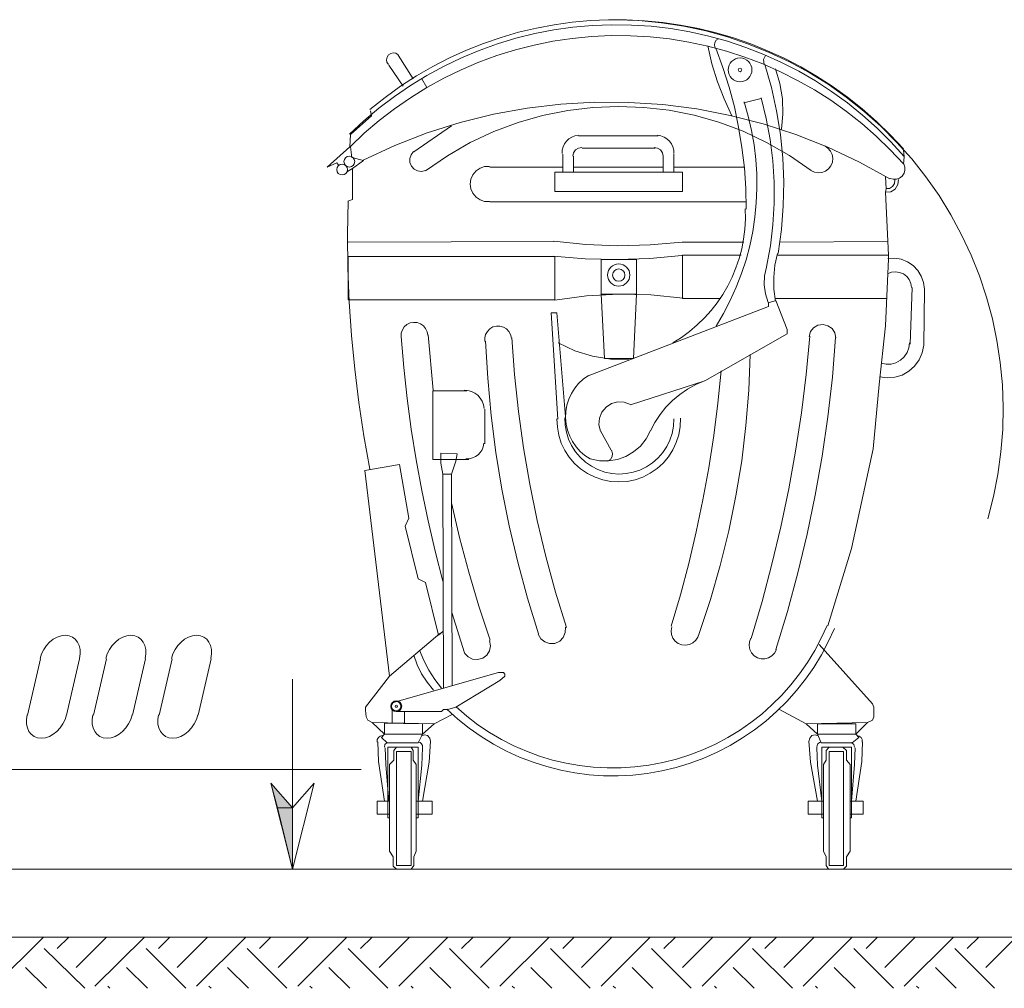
# Model space of a CAD drawing. Header units: millimetres. Extents: x 1527433 to 14789979, y -245576 to 11310.
# Tile 81 of 135: x 1970195 to 1973081, y -42758 to -39919. Entities that reach past the tile are written whole.
import ezdxf

# ---------------------------------------------------------------- set-up
doc = ezdxf.new("R2010")
doc.units = ezdxf.units.MM

msp = doc.modelspace()

# ---------------------------------------------------------------- hatches: boundary and pattern name
h = msp.add_hatch(color=7)
h.paths.add_polyline_path([(1970931.25, -42156.412), (1970994.75, -42228.379), (1970950.3, -42228.379)])
h.paths.add_polyline_path([(1970994.75, -42228.379), (1970950.3, -42228.379), (1970994.75, -42408.295)])

# ---------------------------------------------------------------- linework, layer by layer
at = {"color": 7, "lineweight": 0}
for points in [[(1972787.159, -40319.535), (1972748.35, -40276.917), (1972707.589, -40236.549), (1972664.976, -40198.479), (1972620.612, -40162.756), (1972574.599, -40129.429), (1972527.036, -40098.545), (1972478.024, -40070.153), (1972427.664, -40044.303), (1972376.058, -40021.042), (1972323.304, -40000.418), (1972269.505, -39982.482), (1972214.761, -39967.28), (1972159.173, -39954.861), (1972102.842, -39945.275), (1972045.867, -39938.569), (1971988.35, -39934.792), (1971930.715, -39933.99), (1971873.388, -39936.152), (1971816.473, -39941.235), (1971760.074, -39949.201), (1971704.296, -39960.009), (1971649.243, -39973.617), (1971595.019, -39989.987), (1971541.728, -40009.078), (1971489.475, -40030.848), (1971438.364, -40055.259), (1971388.499, -40082.269), (1971339.985, -40111.838), (1971292.925, -40143.926), (1971247.424, -40178.492), (1971203.586, -40215.497), (1971161.516, -40254.899)], [(1972784.989, -40297.844), (1972746.305, -40256.261), (1972706.017, -40217.059), (1972664.217, -40180.244), (1972621.002, -40145.824), (1972576.467, -40113.806), (1972530.705, -40084.197), (1972483.812, -40057.004), (1972435.883, -40032.233), (1972387.012, -40009.892), (1972337.295, -39989.988), (1972286.825, -39972.528), (1972235.699, -39957.518), (1972184.01, -39944.966), (1972131.854, -39934.879), (1972079.326, -39927.263), (1972026.519, -39922.126), (1971973.529, -39919.474), (1971920.452, -39919.315), (1971867.381, -39921.656), (1971814.411, -39926.503), (1971761.638, -39933.863), (1971709.155, -39943.744), (1971657.059, -39956.153), (1971605.444, -39971.096), (1971554.404, -39988.58), (1971504.034, -40008.613), (1971454.43, -40031.201), (1971405.685, -40056.352), (1971357.896, -40084.072), (1971311.156, -40114.368), (1971265.561, -40147.248), (1971221.204, -40182.717)], [(1973032.372, -41381.48), (1973049.103, -41316.706), (1973061.955, -41251.464), (1973070.957, -41185.918), (1973076.138, -41120.229), (1973077.527, -41054.558), (1973075.153, -40989.067), (1973069.047, -40923.919), (1973059.237, -40859.274), (1973045.753, -40795.295), (1973028.623, -40732.143), (1973007.877, -40669.98), (1972983.545, -40608.967), (1972955.655, -40549.267), (1972924.238, -40491.041), (1972889.321, -40434.451), (1972850.936, -40379.658), (1972809.418, -40327.198), (1972765.186, -40277.549), (1972718.385, -40230.783), (1972669.162, -40186.977), (1972617.664, -40146.203), (1972564.036, -40108.537), (1972508.427, -40074.052), (1972450.982, -40042.823), (1972391.847, -40014.925), (1972331.17, -39990.432), (1972269.097, -39969.417), (1972205.775, -39951.957), (1972141.35, -39938.123), (1972075.969, -39927.992), (1972009.778, -39921.638), (1971942.925, -39919.134)], [(1972785.777, -40342.435), (1972746.629, -40300.339), (1972705.562, -40260.502), (1972662.677, -40222.968), (1972618.074, -40187.786), (1972571.853, -40155.003), (1972524.115, -40124.666), (1972474.959, -40096.823), (1972424.487, -40071.52), (1972372.799, -40048.804), (1972319.995, -40028.723), (1972266.175, -40011.324), (1972211.44, -39996.654), (1972155.891, -39984.761), (1972099.627, -39975.69), (1972042.749, -39969.491), (1971985.357, -39966.21), (1971927.873, -39965.888), (1971870.719, -39968.512), (1971813.997, -39974.038), (1971757.811, -39982.428), (1971702.265, -39993.639), (1971647.461, -40007.632), (1971593.502, -40024.364), (1971540.492, -40043.797), (1971488.533, -40065.887), (1971437.73, -40090.596), (1971388.184, -40117.882), (1971340, -40147.705), (1971293.28, -40180.022), (1971248.127, -40214.795), (1971204.645, -40251.981), (1971162.937, -40291.541)], [(1972211.344, -39995.975), (1972223.671, -40048.948), (1972239.687, -40100.854), (1972259.325, -40151.5), (1972282.519, -40200.695)], [(1972243.346, -39974.999), (1972236.503, -39979.058), (1972232.079, -39985.67), (1972230.94, -39993.544), (1972233.307, -40001.14)], [(1971303.546, -40021.687), (1971296.881, -40017.662), (1971289.448, -40016.47), (1971282.095, -40018.087), (1971275.672, -40022.487), (1971271.394, -40028.993), (1971269.918, -40036.375), (1971271.25, -40043.784), (1971275.401, -40050.371)], [(1971303.783, -40022.812), (1971348.233, -40092.662)], [(1972324.004, -40473.939), (1972322.822, -40413.462), (1972318.754, -40353.215), (1972311.82, -40293.299), (1972302.038, -40233.815), (1972289.429, -40174.867), (1972274.011, -40116.555), (1972255.803, -40058.981), (1972234.825, -40002.247)], [(1972381.12, -40023.662), (1972375.21, -40036.258), (1972376.507, -40050.11)], [(1971276.267, -40052.445), (1971318.6, -40113.829)], [(1972417.425, -40603.849), (1972427.147, -40534.284), (1972432.674, -40464.449), (1972434.017, -40394.532), (1972431.192, -40324.721), (1972424.21, -40255.203), (1972413.085, -40186.164), (1972397.83, -40117.792), (1972378.458, -40050.275)], [(1972427.482, -40240.271), (1972431.799, -40195.499), (1972430.292, -40150.733), (1972423.016, -40106.536), (1972410.026, -40063.474)], [(1971373.633, -40092.662), (1971388.45, -40118.062)], [(1972745.616, -40385.481), (1972655.876, -40336.164), (1972563.866, -40292.914), (1972469.878, -40255.742), (1972374.205, -40224.659), (1972277.142, -40199.675), (1972178.98, -40180.801), (1972080.013, -40168.047), (1971980.534, -40161.423), (1971880.835, -40160.94), (1971781.211, -40166.609), (1971681.953, -40178.439), (1971583.356, -40196.442), (1971485.712, -40220.627), (1971389.313, -40251.006), (1971294.455, -40287.588), (1971201.428, -40330.384)], [(1972514.91, -40360.717), (1972450.645, -40316.681), (1972383.817, -40278.527), (1972314.792, -40246.254), (1972243.938, -40219.862), (1972171.621, -40199.35), (1972098.209, -40184.719), (1972024.068, -40175.967), (1971949.566, -40173.096), (1971875.069, -40176.103), (1971800.945, -40184.99), (1971727.559, -40199.755), (1971655.28, -40220.398), (1971584.474, -40246.919), (1971515.508, -40279.318), (1971448.749, -40317.594), (1971384.565, -40361.747)], [(1972235.741, -40817.588), (1972257.741, -40780.297), (1972277.549, -40742.059), (1972295.153, -40702.97), (1972310.54, -40663.123), (1972323.7, -40622.613), (1972334.62, -40581.535), (1972343.288, -40539.983), (1972349.693, -40498.052), (1972353.822, -40455.836), (1972355.665, -40413.43), (1972355.208, -40370.927), (1972352.441, -40328.424), (1972347.351, -40286.013), (1972339.927, -40243.791), (1972330.156, -40201.85), (1972318.027, -40160.287)], [(1972317.667, -40162.512), (1972368.467, -40149.812)], [(1972383.874, -40643.812), (1972395.076, -40582.036), (1972402.5, -40519.866), (1972406.152, -40457.474), (1972406.037, -40395.031), (1972402.161, -40332.708), (1972394.53, -40270.677), (1972383.148, -40209.108), (1972368.021, -40148.174)], [(1971223.35, -40185.795), (1971225.467, -40200.612), (1971164.083, -40255.645), (1971161.967, -40291.629), (1971096.35, -40350.895), (1971123.867, -40338.195), (1971130.217, -40346.662)], [(1971350.35, -40306.445), (1971460.417, -40230.245)], [(1971832.3, -40257.903), (1971822.224, -40259.65), (1971812.947, -40263.217), (1971804.652, -40268.398), (1971797.522, -40274.992), (1971791.739, -40282.793), (1971787.486, -40291.6), (1971784.944, -40301.208), (1971784.298, -40311.414)], [(1971832.95, -40259.879), (1972065.783, -40259.879)], [(1972112.319, -40311.414), (1972111.672, -40301.208), (1972109.131, -40291.6), (1972104.877, -40282.793), (1972099.094, -40274.992), (1972091.964, -40268.398), (1972083.67, -40263.217), (1972074.393, -40259.65), (1972064.317, -40257.903)], [(1972513.804, -40360.868), (1972524.045, -40365.828), (1972535.047, -40367.794), (1972546.173, -40366.738), (1972556.786, -40362.635), (1972565.877, -40355.792), (1972572.652, -40346.903), (1972576.796, -40336.524), (1972577.995, -40325.208), (1972576.061, -40313.995), (1972571.25, -40303.908), (1972563.91, -40295.479), (1972554.393, -40289.243)], [(1971164.083, -40291.629), (1971168.317, -40323.379), (1971202.183, -40331.845)], [(1971349.417, -40305.614), (1971341.816, -40314.776), (1971338.047, -40325.697), (1971338.287, -40337.248), (1971342.714, -40348.298), (1971350.785, -40357.049), (1971361.109, -40362.235), (1971372.589, -40363.531), (1971384.129, -40360.611)], [(1971818.133, -40319.145), (1971818.133, -40365.712), (1971786.383, -40365.712), (1971786.383, -40312.795)], [(1971842.363, -40293.828), (1971832.24, -40295.139), (1971823.545, -40300.485), (1971817.806, -40308.926), (1971816.033, -40318.978)], [(1971843.533, -40295.862), (1972057.317, -40295.862)], [(1972080.584, -40318.978), (1972078.81, -40308.926), (1972073.072, -40300.485), (1972064.376, -40295.139), (1972054.254, -40293.828)], [(1972080.6, -40319.145), (1972080.6, -40365.712), (1972112.35, -40365.712), (1972112.35, -40312.795)], [(1972785.45, -40300.095), (1972787.567, -40321.262), (1972785.45, -40342.429)], [(1971159.85, -40450.379), (1971170.433, -40446.145), (1971170.433, -40355.129), (1971202.183, -40331.845)], [(1972746.096, -40384.038), (1972755.364, -40386.665), (1972764.773, -40386.329), (1972773.639, -40383.16), (1972781.277, -40377.29), (1972786.722, -40369.344), (1972789.404, -40360.319), (1972789.228, -40350.906), (1972786.099, -40341.794)], [(1971155.617, -40363.595), (1971170.433, -40355.129)], [(1971571.807, -40348.974), (1971557.415, -40349.729), (1971544.022, -40354.301), (1971532.362, -40362.32), (1971523.167, -40373.419), (1971517.379, -40386.617), (1971515.45, -40400.637), (1971517.379, -40414.656), (1971523.167, -40427.855), (1971532.362, -40438.954), (1971544.022, -40446.973), (1971557.415, -40451.544), (1971571.807, -40452.3)], [(1971572.6, -40350.895), (1971786.383, -40350.895)], [(1971818.133, -40350.895), (1972080.6, -40350.895)], [(1972112.35, -40350.895), (1972317.667, -40350.895)], [(1972732.533, -40378.412), (1972734.65, -40414.395), (1972732.533, -40424.979), (1972741, -40609.129), (1972741, -40619.712), (1972732.533, -40816.562), (1972713.483, -40988.012), (1972696.55, -41176.395), (1972633.05, -41468.495), (1972567.433, -41682.279), (1972563.2, -41694.979)], [(1972732.517, -40424.546), (1972747.782, -40423.431), (1972760.88, -40415.512), (1972768.96, -40402.513), (1972770.264, -40387.263)], [(1972734.229, -40414.102), (1972744.57, -40413.347), (1972753.443, -40407.983), (1972758.917, -40399.177), (1972759.8, -40388.846)], [(1971157.311, -40449.973), (1971155.632, -40548.825), (1971156.718, -40647.627), (1971160.564, -40746.321), (1971167.166, -40844.85), (1971176.517, -40943.157), (1971188.615, -41041.182), (1971203.453, -41138.87), (1971221.028, -41236.161)], [(1972324.017, -40452.495), (1971572.6, -40452.495)], [(1972108.856, -40866.065), (1972134.123, -40850.084), (1972158.021, -40832.536), (1972180.5, -40813.511), (1972201.512, -40793.101), (1972221.007, -40771.394), (1972238.936, -40748.482), (1972255.252, -40724.454), (1972269.904, -40699.402), (1972282.845, -40673.415), (1972294.025, -40646.583), (1972303.396, -40618.998), (1972310.908, -40590.749), (1972316.513, -40561.927), (1972320.163, -40532.622), (1972321.807, -40502.924), (1972321.398, -40472.924)], [(1971760.983, -40568.912), (1971157.733, -40571.029)], [(1971760.503, -40568.144), (1971854.253, -40577.878), (1971948.337, -40581.574), (1972042.464, -40579.231), (1972136.344, -40570.846)], [(1972137.75, -40571.029), (1972317.667, -40571.029)], [(1972421.383, -40571.029), (1972738.883, -40568.912)], [(1972415.992, -40604.637), (1972408.293, -40638.905), (1972404.722, -40673.723), (1972405.296, -40708.718), (1972410.03, -40743.52)], [(1971758.166, -40612.417), (1971852.429, -40619.765), (1971946.88, -40621.791), (1972041.296, -40618.496), (1972135.452, -40609.882)], [(1972249.933, -40736.129), (1972137.75, -40736.129), (1972137.75, -40609.129), (1972309.2, -40609.129)], [(1972415.033, -40609.129), (1972741, -40609.129)], [(1972846.772, -40708.401), (1972843.998, -40688.846), (1972837.297, -40670.489), (1972826.954, -40653.909), (1972813.251, -40639.686), (1972796.883, -40628.631), (1972778.772, -40621.292), (1972759.536, -40617.847), (1972739.795, -40618.475)], [(1972383.295, -40643.861), (1972378.032, -40669.798), (1972377.113, -40696.07), (1972380.512, -40722.137), (1972388.206, -40747.459)], [(1972808.709, -40703.908), (1972806.771, -40691.902), (1972801.951, -40680.942), (1972794.552, -40671.529), (1972784.874, -40664.166), (1972773.648, -40659.491), (1972761.792, -40657.817), (1972749.893, -40659.15), (1972738.537, -40663.5)], [(1972810.85, -40704.379), (1972804.5, -40869.479)], [(1972846.833, -40708.612), (1972844.717, -40873.712)], [(1972139.129, -40735.534), (1972045.101, -40725.824), (1971950.746, -40723.575), (1971856.508, -40728.781), (1971762.83, -40741.433)], [(1971985.35, -41047.279), (1972203.367, -40977.429), (1972444.667, -40839.845), (1972444.667, -40827.145), (1972410.8, -40742.479), (1972389.633, -40748.829), (1972389.633, -40759.412), (1971860.467, -40962.612)], [(1971898.567, -40723.429), (1971909.15, -40911.812), (1971993.817, -40911.812), (1972002.283, -40723.429)], [(1972736.767, -40736.129), (1972410.8, -40736.129)], [(1971771.567, -41089.612), (1971752.517, -40778.462), (1971769.45, -40778.462), (1971794.85, -41083.262)], [(1971390.542, -40843.733), (1971388.784, -40833.452), (1971384.467, -40824.149), (1971377.885, -40816.285), (1971369.329, -40810.32), (1971359.503, -40806.823), (1971349.277, -40806.037), (1971339.198, -40807.93), (1971329.809, -40812.474), (1971321.953, -40819.334), (1971316.264, -40827.867), (1971312.984, -40837.584), (1971312.354, -40847.995)], [(1971635.92, -40851.972), (1971633.513, -40841.72), (1971628.566, -40832.628), (1971621.411, -40825.147), (1971612.379, -40819.733), (1971602.231, -40816.92), (1971591.88, -40816.89), (1971581.882, -40819.572), (1971572.795, -40824.893), (1971565.453, -40832.442), (1971560.454, -40841.506), (1971558.004, -40851.563), (1971558.305, -40862.089)], [(1972586.483, -40851.408), (1972583.579, -40836.666), (1972575.67, -40824.469), (1972563.867, -40815.985), (1972549.28, -40812.377), (1972534.407, -40814.512), (1972521.816, -40821.777), (1972512.73, -40833.124), (1972508.37, -40847.503)], [(1971313.189, -40847.723), (1971320.754, -40938.508), (1971330.523, -41029.041), (1971342.489, -41119.283), (1971356.647, -41209.193), (1971372.989, -41298.732), (1971391.509, -41387.86), (1971412.199, -41476.537), (1971435.053, -41564.723)], [(1971391.624, -40842.833), (1971406.222, -41004.637)], [(1971560.296, -40860.744), (1971566.577, -40970.065), (1971576.65, -41079.003), (1971590.497, -41187.458), (1971608.101, -41295.334), (1971629.443, -41402.534), (1971654.507, -41508.958), (1971683.274, -41614.51), (1971715.727, -41719.092)], [(1971637.372, -40851.214), (1971645.31, -40959.248), (1971656.714, -41066.887), (1971671.568, -41174.047), (1971689.857, -41280.647), (1971711.565, -41386.604), (1971736.677, -41491.834), (1971765.176, -41596.256), (1971797.048, -41699.787)], [(1971772.594, -40865.788), (1971821.792, -40889.262), (1971873.545, -40905.515), (1971927.064, -40914.359), (1971981.562, -40915.605)], [(1972338.454, -41732.454), (1972370.525, -41623.996), (1972399.611, -41514.764), (1972425.701, -41404.821), (1972448.782, -41294.228), (1972468.842, -41183.048), (1972485.87, -41071.342), (1972499.853, -40959.172), (1972510.779, -40846.6)], [(1972411.051, -41764.814), (1972445.136, -41653.092), (1972475.774, -41540.46), (1972502.947, -41426.998), (1972526.641, -41312.786), (1972546.84, -41197.905), (1972563.53, -41082.435), (1972576.694, -40966.455), (1972586.317, -40850.046)], [(1972719.425, -40925.278), (1972734.052, -40928.468), (1972748.814, -40928.112), (1972763.079, -40924.301), (1972776.218, -40917.126), (1972787.273, -40907.032), (1972795.513, -40894.778), (1972800.646, -40880.934), (1972802.383, -40866.064)], [(1972714.454, -40965.815), (1972737.05, -40968.923), (1972759.527, -40967.115), (1972781.097, -40960.542), (1972800.972, -40949.352), (1972817.956, -40934.128), (1972831.114, -40915.815), (1972840.05, -40895.112), (1972844.369, -40872.716)], [(1972186.166, -41717.373), (1972219.27, -41618.305), (1972248.319, -41518.105), (1972273.29, -41416.898), (1972294.16, -41314.81), (1972310.907, -41211.964), (1972323.507, -41108.487), (1972331.938, -41004.502), (1972336.177, -40900.135)], [(1972104.211, -41696.762), (1972131.237, -41605), (1972155.804, -41512.603), (1972177.901, -41419.618), (1972197.521, -41326.097), (1972214.653, -41232.087), (1972229.286, -41137.64), (1972241.413, -41042.804), (1972251.022, -40947.63)], [(1971861.519, -40961.349), (1971846.407, -40972.318), (1971833.016, -40984.992), (1971821.454, -40999.169), (1971811.83, -41014.648), (1971804.253, -41031.224), (1971798.832, -41048.696), (1971795.674, -41066.862), (1971794.888, -41085.518), (1971796.538, -41104.118), (1971800.536, -41122.118), (1971806.762, -41139.32), (1971815.1, -41155.527), (1971825.431, -41170.542), (1971837.638, -41184.168), (1971851.602, -41196.207), (1971867.207, -41206.463)], [(1972202.407, -40977.264), (1972176.616, -40988.143), (1972152.227, -41001.448), (1972129.393, -41017.038), (1972108.265, -41034.773), (1972088.996, -41054.511), (1972071.737, -41076.111), (1972056.641, -41099.433), (1972043.858, -41124.336)], [(1971511.217, -41208.145), (1971405.383, -41208.145), (1971405.383, -41007.062), (1971504.867, -41007.062)], [(1971555.612, -41058.553), (1971553.981, -41047.346), (1971550.271, -41037), (1971544.714, -41027.73), (1971537.542, -41019.748), (1971528.988, -41013.269), (1971519.284, -41008.507), (1971508.664, -41005.676), (1971497.36, -41004.989)], [(1971984.987, -41046.672), (1971966.802, -41040), (1971947.88, -41039.181), (1971929.581, -41044.065), (1971913.265, -41054.504), (1971900.927, -41069.436), (1971893.863, -41087.01), (1971892.385, -41105.892), (1971896.806, -41124.75)], [(1971557.783, -41059.979), (1971557.783, -41161.579)], [(1971769.496, -41088.693), (1971770.591, -41113.11), (1971774.889, -41136.838), (1971782.232, -41159.597), (1971792.465, -41181.107), (1971805.431, -41201.089), (1971820.974, -41219.263), (1971838.939, -41235.349), (1971859.167, -41249.069), (1971881.057, -41259.943), (1971903.895, -41267.683), (1971927.362, -41272.288), (1971951.136, -41273.761), (1971974.899, -41272.101), (1971998.328, -41267.312), (1972021.105, -41259.393), (1972042.909, -41248.346), (1972063.029, -41234.468), (1972080.866, -41218.241), (1972096.266, -41199.946), (1972109.075, -41179.863), (1972119.138, -41158.273), (1972126.302, -41135.457), (1972130.413, -41111.696), (1972131.316, -41087.27)], [(1971792.803, -41085.937), (1971793.61, -41107.413), (1971797.224, -41128.307), (1971803.514, -41148.375), (1971812.343, -41167.371), (1971823.579, -41185.051), (1971837.087, -41201.17), (1971852.733, -41215.482), (1971870.384, -41227.742), (1971889.517, -41237.529), (1971909.515, -41244.581), (1971930.098, -41248.896), (1971950.987, -41250.471), (1971971.902, -41249.303), (1971992.565, -41245.39), (1972012.696, -41238.728), (1972032.016, -41229.315), (1972049.902, -41217.401), (1972065.824, -41203.396), (1972079.643, -41187.543), (1972091.221, -41170.085), (1972100.419, -41151.264), (1972107.097, -41131.322), (1972111.118, -41110.502), (1972112.342, -41089.046)], [(1971867.11, -41205.825), (1971894.025, -41211.493), (1971920.807, -41212.017), (1971946.835, -41207.687), (1971971.489, -41198.792), (1971994.15, -41185.621), (1972014.196, -41168.464), (1972031.008, -41147.61), (1972043.966, -41123.348)], [(1971896.762, -41124.275), (1971928.418, -41180.211)], [(1971502.351, -41205.9), (1971512.331, -41205.624), (1971521.775, -41203.449), (1971530.476, -41199.553), (1971538.223, -41194.116), (1971544.807, -41187.317), (1971550.019, -41179.335), (1971553.648, -41170.348), (1971555.485, -41160.536)], [(1971918.094, -41213.049), (1971926.155, -41207.751), (1971931.212, -41199.537), (1971932.312, -41189.953), (1971929.248, -41180.806)], [(1971435.017, -41250.479), (1971428.667, -41218.729), (1971428.667, -41189.095), (1971477.35, -41191.212), (1971473.117, -41212.379), (1971460.417, -41250.479)], [(1971278.383, -41843.145), (1971206.417, -41239.895), (1971308.017, -41222.962), (1971335.533, -41379.595), (1971324.95, -41402.879), (1971363.05, -41557.395), (1971384.217, -41567.979), (1971422.317, -41722.495), (1971435.017, -41711.912)], [(1971437.133, -41879.129), (1971435.017, -41250.479), (1971460.417, -41250.479), (1971462.533, -41870.662)], [(1971460.577, -41334.78), (1971484.207, -41436.685), (1971510.958, -41537.791), (1971540.809, -41638.024), (1971573.741, -41737.315)], [(1971461.372, -41656.746), (1971498.851, -41774.6)], [(1971446.686, -41939.728), (1971478.873, -41968.714), (1971512.547, -41995.492), (1971547.596, -42020.03), (1971583.907, -42042.295), (1971621.367, -42062.256), (1971659.863, -42079.879), (1971699.283, -42095.133), (1971739.514, -42107.986), (1971780.443, -42118.404), (1971821.956, -42126.355), (1971863.943, -42131.808), (1971906.288, -42134.729), (1971948.88, -42135.087), (1971991.607, -42132.849), (1972034.354, -42127.983), (1972077.01, -42120.457), (1972119.123, -42110.326), (1972160.258, -42097.72), (1972200.324, -42082.712), (1972239.231, -42065.378), (1972276.889, -42045.792), (1972313.206, -42024.029), (1972348.092, -42000.163), (1972381.457, -41974.27), (1972413.211, -41946.424), (1972443.261, -41916.699), (1972471.52, -41885.171), (1972497.895, -41851.913), (1972522.296, -41817.002), (1972544.632, -41780.51), (1972564.814, -41742.514), (1972582.751, -41703.088)], [(1971473.645, -41933.084), (1971504.994, -41960.117), (1971537.706, -41985.037), (1971571.675, -42007.816), (1971606.797, -42028.425), (1971642.964, -42046.835), (1971680.071, -42063.018), (1971718.012, -42076.947), (1971756.681, -42088.591), (1971795.972, -42097.923), (1971835.779, -42104.914), (1971875.997, -42109.535), (1971916.519, -42111.759), (1971957.24, -42111.557), (1971998.053, -42108.899), (1972038.854, -42103.759), (1972079.535, -42096.106), (1972119.677, -42086), (1972158.874, -42073.563), (1972197.042, -42058.865), (1972234.096, -42041.979), (1972269.954, -42022.972), (1972304.529, -42001.916), (1972337.739, -41978.881), (1972369.499, -41953.937), (1972399.725, -41927.155), (1972428.332, -41898.604), (1972455.236, -41868.356), (1972480.354, -41836.479), (1972503.6, -41803.045), (1972524.892, -41768.124), (1972544.143, -41731.786), (1972561.272, -41694.101)], [(1971714.354, -41719.477), (1971721.925, -41733.127), (1971733.591, -41742.735), (1971747.929, -41747.515), (1971763.516, -41746.68), (1971777.685, -41740.132), (1971788.124, -41729.203), (1971793.945, -41715.256), (1971794.257, -41699.65)], [(1972105.827, -41698.336), (1972103.903, -41709.534), (1972105.059, -41720.635), (1972109.144, -41731.021), (1972116.009, -41740.076), (1972125.081, -41746.918), (1972135.477, -41750.977), (1972146.581, -41752.105), (1972157.774, -41750.153), (1972168.013, -41745.225), (1972176.385, -41737.845), (1972182.476, -41728.493), (1972185.87, -41717.649)], [(1970369.947, -41791.163), (1970371.967, -41777.421), (1970371.574, -41764.626), (1970368.935, -41753.053), (1970364.22, -41742.975), (1970357.598, -41734.665), (1970349.238, -41728.398), (1970339.308, -41724.448), (1970327.976, -41723.087), (1970316.001, -41724.497), (1970304.224, -41728.495), (1970292.94, -41734.804), (1970282.447, -41743.15), (1970273.041, -41753.258), (1970265.017, -41764.854), (1970258.672, -41777.663), (1970254.303, -41791.411)], [(1970562.564, -41791.163), (1970564.584, -41777.421), (1970564.19, -41764.626), (1970561.552, -41753.053), (1970556.837, -41742.975), (1970550.215, -41734.665), (1970541.855, -41728.398), (1970531.924, -41724.448), (1970520.593, -41723.087), (1970508.618, -41724.497), (1970496.84, -41728.495), (1970485.557, -41734.804), (1970475.064, -41743.15), (1970465.657, -41753.258), (1970457.633, -41764.854), (1970451.289, -41777.663), (1970446.919, -41791.411)], [(1970755.181, -41791.163), (1970757.201, -41777.421), (1970756.807, -41764.626), (1970754.168, -41753.053), (1970749.454, -41742.975), (1970742.832, -41734.665), (1970734.471, -41728.398), (1970724.541, -41724.448), (1970713.21, -41723.087), (1970701.234, -41724.497), (1970689.457, -41728.495), (1970678.174, -41734.804), (1970667.68, -41743.15), (1970658.274, -41753.258), (1970650.25, -41764.854), (1970643.905, -41777.663), (1970639.536, -41791.411)], [(1971426.55, -41718.262), (1971278.383, -41843.145), (1971208.533, -41934.162), (1971208.533, -41942.629), (1971210.65, -41961.679), (1971214.883, -41972.262), (1971227.583, -41978.612), (1971409.617, -41982.845), (1971462.533, -41955.329)], [(1972337.445, -41731.45), (1972333.466, -41742.111), (1972332.541, -41753.25), (1972334.636, -41764.23), (1972339.717, -41774.412), (1972347.385, -41782.822), (1972356.871, -41788.733), (1972367.595, -41791.884), (1972378.974, -41792.014), (1972389.958, -41789.035), (1972399.549, -41783.296), (1972407.25, -41775.195), (1972412.564, -41765.132)], [(1971498.435, -41775.055), (1971508.839, -41786.337), (1971522.187, -41792.898), (1971536.993, -41794.316), (1971551.769, -41790.17), (1971564.018, -41780.924), (1971571.857, -41768.283), (1971574.721, -41753.688), (1971572.044, -41738.576)], [(1972537.8, -41750.012), (1972694.433, -41923.579), (1972698.667, -41934.162), (1972698.667, -41942.629), (1972698.667, -41961.679), (1972694.433, -41972.262), (1972679.617, -41978.612), (1972499.7, -41982.845), (1972421.383, -41940.512)], [(1971349.46, -41781.666), (1971359.624, -41809.488), (1971372.709, -41835.963), (1971388.588, -41860.864), (1971407.131, -41883.961)], [(1971366.642, -41766.969), (1971378.995, -41796.756), (1971393.84, -41825.316), (1971411.089, -41852.491), (1971430.651, -41878.127)], [(1970256.033, -41792.345), (1970217.933, -41957.445)], [(1970332.233, -41957.445), (1970370.333, -41792.345)], [(1970448.65, -41792.345), (1970410.55, -41957.445)], [(1970524.85, -41957.445), (1970562.95, -41792.345)], [(1970641.267, -41792.345), (1970603.167, -41957.445)], [(1970717.467, -41957.445), (1970755.567, -41792.345)], [(1971293.2, -41919.345), (1971598, -41832.562), (1971612.817, -41832.562), (1971617.05, -41836.795), (1971617.05, -41843.145), (1971602.233, -41855.845), (1971473.117, -41934.162), (1971449.833, -41940.512), (1971437.133, -41940.512), (1971432.9, -41944.745), (1971430.783, -41946.862), (1971299.55, -41946.862)], [(1970994.75, -41851.612), (1970994.75, -42408.295)], [(1970216.203, -41956.511), (1970214.183, -41970.253), (1970214.577, -41983.047), (1970217.215, -41994.621), (1970221.93, -42004.699), (1970228.552, -42013.009), (1970236.912, -42019.276), (1970246.842, -42023.226), (1970258.174, -42024.587), (1970270.149, -42023.176), (1970281.926, -42019.179), (1970293.21, -42012.87), (1970303.703, -42004.524), (1970313.11, -41994.416), (1970321.133, -41982.819), (1970327.478, -41970.01), (1970331.847, -41956.263)], [(1970408.819, -41956.511), (1970406.799, -41970.253), (1970407.193, -41983.047), (1970409.832, -41994.621), (1970414.546, -42004.699), (1970421.168, -42013.009), (1970429.529, -42019.276), (1970439.459, -42023.226), (1970450.79, -42024.587), (1970462.765, -42023.176), (1970474.543, -42019.179), (1970485.826, -42012.87), (1970496.319, -42004.524), (1970505.726, -41994.416), (1970513.75, -41982.819), (1970520.095, -41970.01), (1970524.464, -41956.263)], [(1970601.436, -41956.511), (1970599.416, -41970.253), (1970599.81, -41983.047), (1970602.448, -41994.621), (1970607.163, -42004.699), (1970613.785, -42013.009), (1970622.146, -42019.276), (1970632.076, -42023.226), (1970643.407, -42024.587), (1970655.382, -42023.176), (1970667.16, -42019.179), (1970678.443, -42012.87), (1970688.936, -42004.524), (1970698.343, -41994.416), (1970706.367, -41982.819), (1970712.711, -41970.01), (1970717.081, -41956.263)], [(1971322.833, -41946.862), (1971322.833, -41980.729), (1971286.85, -41980.729), (1971286.85, -41940.512)], [(1971227.583, -41978.612), (1971263.567, -42012.479), (1971255.1, -42023.062), (1971272.033, -42037.879), (1971363.05, -42037.879), (1971375.75, -42012.479), (1971409.617, -41982.845)], [(1972679.617, -41978.612), (1972645.75, -42012.479), (1972654.217, -42023.062), (1972635.167, -42037.879), (1972544.15, -42037.879), (1972533.567, -42012.479), (1972499.7, -41982.845)], [(1971258.394, -42016.712), (1971251.527, -42018.217), (1971245.984, -42022.54), (1971242.85, -42028.833), (1971242.741, -42035.861)], [(1971398.989, -42033.85), (1971397.004, -42024.286), (1971390.314, -42017.169), (1971380.891, -42014.596), (1971371.513, -42017.326)], [(1972535.687, -42017.326), (1972526.309, -42014.596), (1972516.886, -42017.169), (1972510.196, -42024.286), (1972508.211, -42033.85)], [(1972664.459, -42035.861), (1972664.35, -42028.833), (1972661.216, -42022.54), (1972655.673, -42018.217), (1972648.806, -42016.712)], [(1971244.517, -42035.762), (1971246.633, -42092.912), (1971263.567, -42209.329)], [(1971271.897, -42036.878), (1971265.375, -42042.702), (1971263.68, -42051.28)], [(1971375.587, -42051.634), (1971375.294, -42046.006), (1971372.769, -42040.968), (1971368.435, -42037.364), (1971363.021, -42035.8)], [(1971399.033, -42033.645), (1971394.8, -42095.029), (1971375.75, -42209.329)], [(1972508.167, -42033.645), (1972512.4, -42095.029), (1972533.567, -42209.329)], [(1972544.179, -42035.8), (1972538.765, -42037.364), (1972534.431, -42040.968), (1972531.906, -42046.006), (1972531.613, -42051.634)], [(1972641.404, -42051.28), (1972639.708, -42042.702), (1972633.186, -42036.878)], [(1972664.8, -42035.762), (1972662.683, -42092.912), (1972645.75, -42209.329)], [(1971265.683, -42052.695), (1971267.8, -42101.379), (1971276.267, -42209.329)], [(1971356.7, -42258.012), (1971363.05, -42258.012), (1971363.05, -42050.579), (1971274.15, -42050.579), (1971274.15, -42258.012), (1971278.383, -42258.012)], [(1971375.75, -42052.695), (1971373.633, -42103.495), (1971363.05, -42209.329)], [(1972531.45, -42052.695), (1972533.567, -42103.495), (1972546.267, -42209.329)], [(1972550.5, -42258.012), (1972546.267, -42258.012), (1972546.267, -42050.579), (1972633.05, -42050.579), (1972633.05, -42258.012), (1972628.817, -42258.012)], [(1972643.633, -42052.695), (1972641.517, -42101.379), (1972633.05, -42209.329)], [(1969654.9, -42116.195), (1971195.833, -42116.195)], [(1971278.383, -42209.329), (1971242.4, -42209.329), (1971242.4, -42247.429), (1971278.383, -42247.429)], [(1971356.7, -42247.429), (1971403.267, -42247.429), (1971403.267, -42209.329), (1971356.7, -42209.329)], [(1972550.5, -42247.429), (1972506.05, -42247.429), (1972506.05, -42209.329), (1972550.5, -42209.329)], [(1972628.817, -42209.329), (1972666.917, -42209.329), (1972666.917, -42247.429), (1972628.817, -42247.429)], [(1969559.65, -42408.295), (1973458.55, -42408.295)], [(1969604.1, -42607.262), (1973458.55, -42607.262)], [(1970118.45, -42751.195), (1970264.5, -42607.262)], [(1970304.717, -42641.129), (1970338.583, -42607.262)], [(1970359.75, -42696.162), (1970448.65, -42607.262)], [(1970414.783, -42751.195), (1970560.833, -42607.262)], [(1970601.05, -42641.129), (1970634.917, -42607.262)], [(1970656.083, -42696.162), (1970744.983, -42607.262)], [(1970713.233, -42751.195), (1970857.167, -42607.262)], [(1970897.383, -42641.129), (1970931.25, -42607.262)], [(1970952.417, -42696.162), (1971041.317, -42607.262)], [(1971009.567, -42751.195), (1971153.5, -42607.262)], [(1971193.717, -42641.129), (1971227.583, -42607.262)], [(1971248.75, -42696.162), (1971337.65, -42607.262)], [(1971305.9, -42751.195), (1971449.833, -42607.262)], [(1971490.05, -42641.129), (1971523.917, -42607.262)], [(1971545.083, -42696.162), (1971633.983, -42607.262)], [(1971602.233, -42751.195), (1971746.167, -42607.262)], [(1971786.383, -42641.129), (1971820.25, -42607.262)], [(1971841.417, -42696.162), (1971930.317, -42607.262)], [(1971898.567, -42751.195), (1972042.5, -42607.262)], [(1972082.717, -42641.129), (1972116.583, -42607.262)], [(1972137.75, -42696.162), (1972226.65, -42607.262)], [(1972194.9, -42751.195), (1972338.833, -42607.262)], [(1972379.05, -42641.129), (1972412.917, -42607.262)], [(1972434.083, -42696.162), (1972522.983, -42607.262)], [(1972491.233, -42751.195), (1972635.167, -42607.262)], [(1972675.383, -42641.129), (1972709.25, -42607.262)], [(1972730.417, -42696.162), (1972819.317, -42607.262)], [(1972787.567, -42751.195), (1972931.5, -42607.262)], [(1972971.717, -42641.129), (1973005.583, -42607.262)], [(1973026.75, -42696.162), (1973115.65, -42607.262)], [(1970385.15, -42757.545), (1970266.617, -42641.129)], [(1970681.483, -42757.545), (1970565.067, -42641.129)], [(1970977.817, -42757.545), (1970861.4, -42641.129)], [(1971274.15, -42757.545), (1971157.733, -42641.129)], [(1971570.483, -42757.545), (1971454.067, -42641.129)], [(1971866.817, -42757.545), (1971750.4, -42641.129)], [(1972163.15, -42757.545), (1972046.733, -42641.129)], [(1972459.483, -42757.545), (1972343.067, -42641.129)], [(1972755.817, -42757.545), (1972639.4, -42641.129)], [(1973052.15, -42757.545), (1972935.733, -42641.129)], [(1970272.967, -42757.545), (1970211.583, -42696.162)], [(1970569.3, -42757.545), (1970507.917, -42696.162)], [(1970865.633, -42757.545), (1970804.25, -42696.162)], [(1971161.967, -42757.545), (1971100.583, -42696.162)], [(1971458.3, -42757.545), (1971396.917, -42696.162)], [(1971754.633, -42757.545), (1971693.25, -42696.162)], [(1972050.967, -42757.545), (1971989.583, -42696.162)], [(1972347.3, -42757.545), (1972285.917, -42696.162)], [(1972643.633, -42757.545), (1972582.25, -42696.162)], [(1972939.967, -42757.545), (1972878.583, -42696.162)], [(1970459.233, -42757.545), (1970452.883, -42751.195)], [(1970755.567, -42757.545), (1970749.217, -42751.195)], [(1971051.9, -42757.545), (1971045.55, -42751.195)], [(1971348.233, -42757.545), (1971341.883, -42751.195)], [(1971644.567, -42757.545), (1971638.217, -42751.195)], [(1971940.9, -42757.545), (1971934.55, -42751.195)], [(1972237.233, -42757.545), (1972230.883, -42751.195)], [(1972533.567, -42757.545), (1972527.217, -42751.195)], [(1972829.9, -42757.545), (1972823.55, -42751.195)]]:
    msp.add_lwpolyline(points, dxfattribs=at)
for points in [[(1972311.317, -40066.204), (1972309.767, -40062.462), (1972306.025, -40060.912), (1972302.283, -40062.462), (1972300.733, -40066.204), (1972302.283, -40069.945), (1972306.025, -40071.495), (1972309.767, -40069.945)], [(1971763.1, -40365.712), (1972137.75, -40365.712), (1972137.75, -40422.862), (1971763.1, -40422.862)], [(1971157.733, -40613.362), (1971763.1, -40613.362), (1971763.1, -40740.362), (1971157.733, -40740.362)], [(1971898.567, -40621.829), (1972002.283, -40621.829), (1972002.283, -40723.429), (1971898.567, -40723.429)], [(1971301.667, -41930.987), (1971300.737, -41928.742), (1971298.492, -41927.812), (1971296.247, -41928.742), (1971295.317, -41930.987), (1971296.247, -41933.232), (1971298.492, -41934.162), (1971300.737, -41933.232)], [(1971375.75, -41982.845), (1971263.567, -41980.729), (1971263.567, -42012.479), (1971375.75, -42012.479)], [(1972533.567, -41982.845), (1972645.75, -41982.845), (1972645.75, -42012.479), (1972533.567, -42012.479)], [(1971356.7, -42101.379), (1971348.233, -42088.679), (1971348.233, -42061.162), (1971341.883, -42050.579), (1971299.55, -42050.579), (1971291.083, -42061.162), (1971291.083, -42088.679), (1971278.383, -42101.379), (1971278.383, -42355.379), (1971288.967, -42372.312), (1971288.967, -42399.829), (1971299.55, -42408.295), (1971341.883, -42408.295), (1971350.35, -42397.712), (1971350.35, -42372.312), (1971356.7, -42355.379)], [(1971341.883, -42063.279), (1971299.55, -42063.279), (1971299.55, -42397.712), (1971341.883, -42397.712)], [(1972550.5, -42101.379), (1972558.967, -42088.679), (1972558.967, -42061.162), (1972567.433, -42050.579), (1972607.65, -42050.579), (1972618.233, -42061.162), (1972618.233, -42088.679), (1972628.817, -42101.379), (1972628.817, -42355.379), (1972618.233, -42372.312), (1972618.233, -42399.829), (1972609.767, -42408.295), (1972565.317, -42408.295), (1972558.967, -42397.712), (1972558.967, -42372.312), (1972550.5, -42355.379)], [(1972567.433, -42063.279), (1972609.767, -42063.279), (1972609.767, -42397.712), (1972567.433, -42397.712)], [(1970931.25, -42156.412), (1970994.75, -42228.379), (1970950.3, -42228.379)], [(1970994.75, -42228.379), (1971058.25, -42156.412), (1970994.75, -42408.295), (1970931.25, -42156.412)], [(1970994.75, -42228.379), (1970950.3, -42228.379), (1970994.75, -42408.295)]]:
    msp.add_lwpolyline(points, close=True, dxfattribs=at)
for centre, radius in [((1972306.025, -40066.204), 34.925), ((1971139.742, -40358.304), 15.875), ((1971160.908, -40335.02), 15.875), ((1971950.425, -40667.337), 32.808), ((1971950.425, -40667.337), 17.992), ((1971298.492, -41930.987), 15.875), ((1971298.492, -41930.987), 13.758)]:
    msp.add_circle(centre, radius, dxfattribs=at)

doc.saveas('drawing.dxf')
